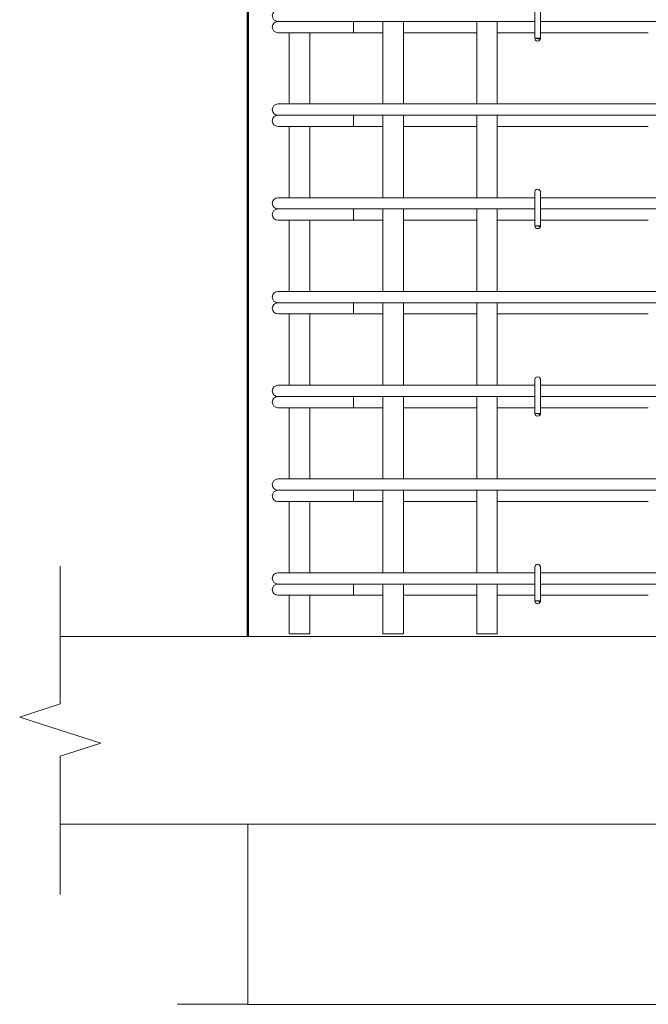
# Model space of a CAD drawing. Header units: millimetres. Extents: x 22682 to 33621, y -25388 to 48923.
# Tile 7 of 29: x 23607 to 24277, y 42858 to 43908. Entities that reach past the tile are written whole.
import ezdxf

# ---------------------------------------------------------------- set-up
doc = ezdxf.new("R2010")
doc.units = ezdxf.units.MM
for name, color, linetype, lineweight in [('A-____-NOTE-TEXT', 131, 'Continuous', 20), ('A-DETL-GENF-OTLN', 92, 'Continuous', 20), ('A-FLOR-____-MCUT', 192, 'Continuous', 50), ('S-COLS-____-OTLN', 52, 'Continuous', 20), ('S-RBAR-____-OTLN', 171, 'Continuous', 100)]:
    doc.layers.add(name, color=color, linetype=linetype, lineweight=lineweight)

# ---------------------------------------------------------------- blocks, each defined once
blk = doc.blocks.new('ADSK_Обрыв_Линия - ADSK_Обрыв_линия-1523391-КЖ1_ПЭ_ВЭ15_Армирование_Пилоны_Пм-15_2_1-1')
at = {"layer": 'A-DETL-GENF-OTLN'}
for p, q in [((24321.8, 42857.7), (23850, 42857.7)), ((24850, 42857.7), (24377.5, 42857.7))]:
    blk.add_line(p, q, dxfattribs=at)
blk = doc.blocks.new('ADSK_Обрыв_Линия - ADSK_Обрыв_линия-1072157-КЖ1_ПЭ_ВЭ15_Армирование_Пилоны_Пм-15_2_1-1')
at = {"layer": 'A-DETL-GENF-OTLN'}
for p, q in [((23650, 43178.2), (23650, 43250)), ((23650, 43050), (23650, 43122.5))]:
    blk.add_line(p, q, dxfattribs=at)

msp = doc.modelspace()

# ---------------------------------------------------------------- hatches: boundary and pattern name
at = {"layer": 'S-RBAR-____-OTLN', "lineweight": 20}
for points in [[(24161.3019, 43887.3024), (24161.8977, 43888.0004), (24155.9999, 43888.0004), (24158.9999, 43887.6054)], [(24161.3019, 43687.3024), (24161.8977, 43688.0004), (24155.9999, 43688.0004), (24158.9999, 43687.6054)], [(24161.3019, 43487.3024), (24161.8977, 43488.0004), (24155.9999, 43488.0004), (24158.9999, 43487.6054)], [(24161.3019, 43287.3024), (24161.8977, 43288.0004), (24155.9999, 43288.0004), (24158.9999, 43287.6054)]]:
    msp.add_hatch(color=256, dxfattribs=at).paths.add_polyline_path(points)
h = msp.add_hatch(color=256, dxfattribs=at)
edge = h.paths.add_edge_path()
edge.add_arc((24158.9999, 43888.0004), 3, 339.0594289, 360)
edge.add_line((24161.9999, 43888.0004), (24158.9999, 43888.0004))
edge.add_line((24158.9999, 43888.0004), (24161.8017, 43886.9282))
h = msp.add_hatch(color=256, dxfattribs=at)
edge = h.paths.add_edge_path()
edge.add_arc((24158.9999, 43688.0004), 3, 339.0594289, 360)
edge.add_line((24161.9999, 43688.0004), (24158.9999, 43688.0004))
edge.add_line((24158.9999, 43688.0004), (24161.8017, 43686.9282))
h = msp.add_hatch(color=256, dxfattribs=at)
edge = h.paths.add_edge_path()
edge.add_arc((24158.9999, 43488.0004), 3, 339.0594289, 360)
edge.add_line((24161.9999, 43488.0004), (24158.9999, 43488.0004))
edge.add_line((24158.9999, 43488.0004), (24161.8017, 43486.9282))
h = msp.add_hatch(color=256, dxfattribs=at)
edge = h.paths.add_edge_path()
edge.add_arc((24158.9999, 43288.0004), 3, 339.0594289, 360)
edge.add_line((24161.9999, 43288.0004), (24158.9999, 43288.0004))
edge.add_line((24158.9999, 43288.0004), (24161.8017, 43286.9282))

# ---------------------------------------------------------------- linework, layer by layer
at = {"layer": 'A-____-NOTE-TEXT'}
for p, q in [((23650, 43250), (23650, 43325)), ((23650, 43178.1543), (23606.6749, 43164.0772)), ((23606.6749, 43164.0772), (23650, 43150)), ((23650, 43150), (23693.3012, 43136.25)), ((23650, 43122.5), (23693.3012, 43136.25)), ((23650, 43050), (23650, 42975)), ((23850, 42857.7369), (23775, 42857.7369))]:
    msp.add_line(p, q, dxfattribs=at)
at = {"layer": 'A-FLOR-____-MCUT', "color": 8, "lineweight": 9}
for p, q in [((25110, 43250), (23650, 43250)), ((23650, 43050), (25110, 43050))]:
    msp.add_line(p, q, dxfattribs=at)
at = {"layer": 'S-COLS-____-OTLN', "lineweight": 50}
msp.add_line((23850, 43250.0496), (23850, 46199.9504), dxfattribs=at)
at = {"layer": 'S-COLS-____-OTLN', "color": 8, "lineweight": 9}
msp.add_line((23850, 42857.7369), (23850, 43049.9504), dxfattribs=at)
at = {"layer": 'S-RBAR-____-OTLN', "lineweight": 20}
for p, q in [((24155.9999, 43924.0004), (24155.9999, 43888.0004)), ((24161.9999, 43924.0004), (24161.9999, 43888.0004)), ((23881.9998, 43906.0004), (23883.2265, 43906.0004)), ((23883.55, 43906.0004), (23884.4493, 43906.0004)), ((23884.4458, 43906.0004), (23887.4819, 43906.0004)), ((23887.4711, 43906.0004), (23889.7336, 43906.0004)), ((23889.7233, 43906.0004), (23893.952, 43906.0004)), ((23893.934, 43906.0004), (23897.1765, 43906.0004)), ((23897.1588, 43906.0004), (23902.3236, 43906.0004)), ((23902.3017, 43906.0004), (23906.1919, 43906.0004)), ((23906.1689, 43906.0004), (23911.9803, 43906.0004)), ((23911.9589, 43906.0004), (23916.085, 43906.0004)), ((23916.0609, 43906.0004), (23917.9998, 43906.0004)), ((24155.9999, 43906.0004), (23917.9998, 43906.0004)), ((23962.6727, 43906.0004), (23962.6727, 43894.0004)), ((23993.9999, 43818.0004), (23993.9999, 43906.0004)), ((24015.9999, 43818.0004), (24015.9999, 43906.0004)), ((24093.9999, 43818.0004), (24093.9999, 43906.0004)), ((24115.9999, 43818.0004), (24115.9999, 43906.0004)), ((24455.9999, 43906.0004), (24161.9999, 43906.0004)), ((23881.9998, 43894.0004), (23943.4557, 43894.0004)), ((23893.9999, 43818.0004), (23893.9999, 43894.0004)), ((23915.9999, 43818.0004), (23915.9999, 43894.0004)), ((23962.6727, 43894.0004), (23943.4557, 43894.0004)), ((23962.6727, 43894.0004), (23993.9999, 43894.0004)), ((24015.9999, 43894.0004), (24093.9999, 43894.0004)), ((24115.9999, 43894.0004), (24155.9999, 43894.0004)), ((24161.8977, 43888.0004), (24155.9999, 43888.0004)), ((24155.9999, 43888.0004), (24158.9999, 43887.6054)), ((24161.9999, 43888.0004), (24158.9999, 43888.0004)), ((24158.9999, 43888.0004), (24161.8017, 43886.9282)), ((24158.9999, 43887.6054), (24161.3019, 43887.3024)), ((24161.3019, 43887.3024), (24161.8977, 43888.0004)), ((24161.9999, 43894.0004), (24276.9999, 43894.0004)), ((23881.9998, 43818.0004), (23892.544, 43818.0004)), ((23892.544, 43818.0004), (23917.9998, 43818.0004)), ((24305.9999, 43818.0004), (23917.9998, 43818.0004)), ((23881.9998, 43806.0004), (23883.2265, 43806.0004)), ((23883.55, 43806.0004), (23884.4493, 43806.0004)), ((23884.4458, 43806.0004), (23887.4819, 43806.0004)), ((23887.4711, 43806.0004), (23889.7336, 43806.0004)), ((23889.7233, 43806.0004), (23893.952, 43806.0004)), ((23893.934, 43806.0004), (23897.1765, 43806.0004)), ((23897.1588, 43806.0004), (23902.3236, 43806.0004)), ((23902.3017, 43806.0004), (23906.1919, 43806.0004)), ((23906.1689, 43806.0004), (23911.9803, 43806.0004)), ((23911.9589, 43806.0004), (23916.085, 43806.0004)), ((23916.0609, 43806.0004), (23917.9998, 43806.0004)), ((24305.9999, 43806.0004), (23917.9998, 43806.0004)), ((23962.6727, 43806.0004), (23962.6727, 43794.0004)), ((23993.9999, 43718.0004), (23993.9999, 43806.0004)), ((24015.9999, 43718.0004), (24015.9999, 43806.0004)), ((24093.9999, 43718.0004), (24093.9999, 43806.0004)), ((24115.9999, 43718.0004), (24115.9999, 43806.0004)), ((23881.9998, 43794.0004), (23943.4557, 43794.0004)), ((23893.9999, 43718.0004), (23893.9999, 43794.0004)), ((23915.9999, 43718.0004), (23915.9999, 43794.0004)), ((23962.6727, 43794.0004), (23943.4557, 43794.0004)), ((23962.6727, 43794.0004), (23993.9999, 43794.0004)), ((24015.9999, 43794.0004), (24093.9999, 43794.0004)), ((24115.9999, 43794.0004), (24276.9999, 43794.0004)), ((23881.9998, 43718.0004), (23892.544, 43718.0004)), ((23892.544, 43718.0004), (23917.9998, 43718.0004)), ((24155.9999, 43718.0004), (23917.9998, 43718.0004)), ((24155.9999, 43724.0004), (24155.9999, 43688.0004)), ((24161.9999, 43724.0004), (24161.9999, 43688.0004)), ((24455.9999, 43718.0004), (24161.9999, 43718.0004)), ((23881.9998, 43706.0004), (23883.2265, 43706.0004)), ((23883.55, 43706.0004), (23884.4493, 43706.0004)), ((23884.4458, 43706.0004), (23887.4819, 43706.0004)), ((23887.4711, 43706.0004), (23889.7336, 43706.0004)), ((23889.7233, 43706.0004), (23893.952, 43706.0004)), ((23893.934, 43706.0004), (23897.1765, 43706.0004)), ((23897.1588, 43706.0004), (23902.3236, 43706.0004)), ((23902.3017, 43706.0004), (23906.1919, 43706.0004)), ((23906.1689, 43706.0004), (23911.9803, 43706.0004)), ((23911.9589, 43706.0004), (23916.085, 43706.0004)), ((23916.0609, 43706.0004), (23917.9998, 43706.0004)), ((24155.9999, 43706.0004), (23917.9998, 43706.0004)), ((23962.6727, 43706.0004), (23962.6727, 43694.0004)), ((23993.9999, 43618.0004), (23993.9999, 43706.0004)), ((24015.9999, 43618.0004), (24015.9999, 43706.0004)), ((24093.9999, 43618.0004), (24093.9999, 43706.0004)), ((24115.9999, 43618.0004), (24115.9999, 43706.0004)), ((24455.9999, 43706.0004), (24161.9999, 43706.0004)), ((23881.9998, 43694.0004), (23943.4557, 43694.0004)), ((23893.9999, 43618.0004), (23893.9999, 43694.0004)), ((23915.9999, 43618.0004), (23915.9999, 43694.0004)), ((23962.6727, 43694.0004), (23943.4557, 43694.0004)), ((23962.6727, 43694.0004), (23993.9999, 43694.0004)), ((24015.9999, 43694.0004), (24093.9999, 43694.0004)), ((24115.9999, 43694.0004), (24155.9999, 43694.0004)), ((24161.8977, 43688.0004), (24155.9999, 43688.0004)), ((24155.9999, 43688.0004), (24158.9999, 43687.6054)), ((24161.9999, 43688.0004), (24158.9999, 43688.0004)), ((24158.9999, 43688.0004), (24161.8017, 43686.9282)), ((24158.9999, 43687.6054), (24161.3019, 43687.3024)), ((24161.3019, 43687.3024), (24161.8977, 43688.0004)), ((24161.9999, 43694.0004), (24276.9999, 43694.0004)), ((23881.9998, 43618.0004), (23892.544, 43618.0004)), ((23892.544, 43618.0004), (23917.9998, 43618.0004)), ((24305.9999, 43618.0004), (23917.9998, 43618.0004)), ((23881.9998, 43606.0004), (23883.2265, 43606.0004)), ((23883.55, 43606.0004), (23884.4493, 43606.0004)), ((23884.4458, 43606.0004), (23887.4819, 43606.0004)), ((23887.4711, 43606.0004), (23889.7336, 43606.0004)), ((23889.7233, 43606.0004), (23893.952, 43606.0004)), ((23893.934, 43606.0004), (23897.1765, 43606.0004)), ((23897.1588, 43606.0004), (23902.3236, 43606.0004)), ((23902.3017, 43606.0004), (23906.1919, 43606.0004)), ((23906.1689, 43606.0004), (23911.9803, 43606.0004)), ((23911.9589, 43606.0004), (23916.085, 43606.0004)), ((23916.0609, 43606.0004), (23917.9998, 43606.0004)), ((24305.9999, 43606.0004), (23917.9998, 43606.0004)), ((23962.6727, 43606.0004), (23962.6727, 43594.0004)), ((23993.9999, 43518.0004), (23993.9999, 43606.0004)), ((24015.9999, 43518.0004), (24015.9999, 43606.0004)), ((24093.9999, 43518.0004), (24093.9999, 43606.0004)), ((24115.9999, 43518.0004), (24115.9999, 43606.0004)), ((23881.9998, 43594.0004), (23943.4557, 43594.0004)), ((23893.9999, 43518.0004), (23893.9999, 43594.0004)), ((23915.9999, 43518.0004), (23915.9999, 43594.0004)), ((23962.6727, 43594.0004), (23943.4557, 43594.0004)), ((23962.6727, 43594.0004), (23993.9999, 43594.0004)), ((24015.9999, 43594.0004), (24093.9999, 43594.0004)), ((24115.9999, 43594.0004), (24276.9999, 43594.0004)), ((23881.9998, 43518.0004), (23892.544, 43518.0004)), ((23892.544, 43518.0004), (23917.9998, 43518.0004)), ((24155.9999, 43518.0004), (23917.9998, 43518.0004)), ((24155.9999, 43524.0004), (24155.9999, 43488.0004)), ((24161.9999, 43524.0004), (24161.9999, 43488.0004)), ((24455.9999, 43518.0004), (24161.9999, 43518.0004)), ((23881.9998, 43506.0004), (23883.2265, 43506.0004)), ((23883.55, 43506.0004), (23884.4493, 43506.0004)), ((23884.4458, 43506.0004), (23887.4819, 43506.0004)), ((23887.4711, 43506.0004), (23889.7336, 43506.0004)), ((23889.7233, 43506.0004), (23893.952, 43506.0004)), ((23893.934, 43506.0004), (23897.1765, 43506.0004)), ((23897.1588, 43506.0004), (23902.3236, 43506.0004)), ((23902.3017, 43506.0004), (23906.1919, 43506.0004)), ((23906.1689, 43506.0004), (23911.9803, 43506.0004)), ((23911.9589, 43506.0004), (23916.085, 43506.0004)), ((23916.0609, 43506.0004), (23917.9998, 43506.0004)), ((24155.9999, 43506.0004), (23917.9998, 43506.0004)), ((23962.6727, 43506.0004), (23962.6727, 43494.0004)), ((23993.9999, 43418.0004), (23993.9999, 43506.0004)), ((24015.9999, 43418.0004), (24015.9999, 43506.0004)), ((24093.9999, 43418.0004), (24093.9999, 43506.0004)), ((24115.9999, 43418.0004), (24115.9999, 43506.0004)), ((24455.9999, 43506.0004), (24161.9999, 43506.0004)), ((23881.9998, 43494.0004), (23943.4557, 43494.0004)), ((23893.9999, 43418.0004), (23893.9999, 43494.0004)), ((23915.9999, 43418.0004), (23915.9999, 43494.0004)), ((23962.6727, 43494.0004), (23943.4557, 43494.0004)), ((23962.6727, 43494.0004), (23993.9999, 43494.0004)), ((24015.9999, 43494.0004), (24093.9999, 43494.0004)), ((24115.9999, 43494.0004), (24155.9999, 43494.0004)), ((24161.8977, 43488.0004), (24155.9999, 43488.0004)), ((24155.9999, 43488.0004), (24158.9999, 43487.6054)), ((24161.9999, 43488.0004), (24158.9999, 43488.0004)), ((24158.9999, 43488.0004), (24161.8017, 43486.9282)), ((24158.9999, 43487.6054), (24161.3019, 43487.3024)), ((24161.3019, 43487.3024), (24161.8977, 43488.0004)), ((24161.9999, 43494.0004), (24276.9999, 43494.0004)), ((23881.9998, 43418.0004), (23892.544, 43418.0004)), ((23892.544, 43418.0004), (23917.9998, 43418.0004)), ((24305.9999, 43418.0004), (23917.9998, 43418.0004)), ((23881.9998, 43406.0004), (23883.2265, 43406.0004)), ((23883.55, 43406.0004), (23884.4493, 43406.0004)), ((23884.4458, 43406.0004), (23887.4819, 43406.0004)), ((23887.4711, 43406.0004), (23889.7336, 43406.0004)), ((23889.7233, 43406.0004), (23893.952, 43406.0004)), ((23893.934, 43406.0004), (23897.1765, 43406.0004)), ((23897.1588, 43406.0004), (23902.3236, 43406.0004)), ((23902.3017, 43406.0004), (23906.1919, 43406.0004)), ((23906.1689, 43406.0004), (23911.9803, 43406.0004)), ((23911.9589, 43406.0004), (23916.085, 43406.0004)), ((23916.0609, 43406.0004), (23917.9998, 43406.0004)), ((24305.9999, 43406.0004), (23917.9998, 43406.0004)), ((23962.6727, 43406.0004), (23962.6727, 43394.0004)), ((23993.9999, 43318.0004), (23993.9999, 43406.0004)), ((24015.9999, 43318.0004), (24015.9999, 43406.0004)), ((24093.9999, 43318.0004), (24093.9999, 43406.0004)), ((24115.9999, 43318.0004), (24115.9999, 43406.0004)), ((23881.9998, 43394.0004), (23943.4557, 43394.0004)), ((23893.9999, 43318.0004), (23893.9999, 43394.0004)), ((23915.9999, 43318.0004), (23915.9999, 43394.0004)), ((23962.6727, 43394.0004), (23943.4557, 43394.0004)), ((23962.6727, 43394.0004), (23993.9999, 43394.0004)), ((24015.9999, 43394.0004), (24093.9999, 43394.0004)), ((24115.9999, 43394.0004), (24276.9999, 43394.0004)), ((23881.9998, 43318.0004), (23892.544, 43318.0004)), ((23892.544, 43318.0004), (23917.9998, 43318.0004)), ((24155.9999, 43318.0004), (23917.9998, 43318.0004)), ((24155.9999, 43324.0004), (24155.9999, 43288.0004)), ((24161.9999, 43324.0004), (24161.9999, 43288.0004)), ((24455.9999, 43318.0004), (24161.9999, 43318.0004)), ((23881.9998, 43306.0004), (23883.2265, 43306.0004)), ((23883.55, 43306.0004), (23884.4493, 43306.0004)), ((23884.4458, 43306.0004), (23887.4819, 43306.0004)), ((23887.4711, 43306.0004), (23889.7336, 43306.0004)), ((23889.7233, 43306.0004), (23893.952, 43306.0004)), ((23893.934, 43306.0004), (23897.1765, 43306.0004)), ((23897.1588, 43306.0004), (23902.3236, 43306.0004)), ((23902.3017, 43306.0004), (23906.1919, 43306.0004)), ((23906.1689, 43306.0004), (23911.9803, 43306.0004)), ((23911.9589, 43306.0004), (23916.085, 43306.0004)), ((23916.0609, 43306.0004), (23917.9998, 43306.0004)), ((24155.9999, 43306.0004), (23917.9998, 43306.0004)), ((23962.6727, 43306.0004), (23962.6727, 43294.0004)), ((23993.9999, 43253), (23993.9999, 43306.0004)), ((24015.9999, 43253), (24015.9999, 43306.0004)), ((24093.9999, 43253), (24093.9999, 43306.0004)), ((24115.9999, 43253), (24115.9999, 43306.0004)), ((24455.9999, 43306.0004), (24161.9999, 43306.0004)), ((23881.9998, 43294.0004), (23943.4557, 43294.0004)), ((23893.9999, 43253), (23893.9999, 43294.0004)), ((23915.9999, 43253), (23915.9999, 43294.0004)), ((23962.6727, 43294.0004), (23943.4557, 43294.0004)), ((23962.6727, 43294.0004), (23993.9999, 43294.0004)), ((24015.9999, 43294.0004), (24093.9999, 43294.0004)), ((24115.9999, 43294.0004), (24155.9999, 43294.0004)), ((24161.8977, 43288.0004), (24155.9999, 43288.0004)), ((24155.9999, 43288.0004), (24158.9999, 43287.6054)), ((24161.9999, 43288.0004), (24158.9999, 43288.0004)), ((24158.9999, 43288.0004), (24161.8017, 43286.9282)), ((24158.9999, 43287.6054), (24161.3019, 43287.3024)), ((24161.3019, 43287.3024), (24161.8977, 43288.0004)), ((24161.9999, 43294.0004), (24276.9999, 43294.0004)), ((23915.9999, 43253), (23893.9999, 43253)), ((24015.9999, 43253), (23993.9999, 43253)), ((24115.9999, 43253), (24093.9999, 43253))]:
    msp.add_line(p, q, dxfattribs=at)
for centre, radius, start, end in [((23881.9998, 43912.0004), 6, 90, 270), ((23881.9998, 43900.0004), 6, 90, 270), ((23881.9998, 43900.0004), 6, 90, 105), ((24158.9999, 43888.0004), 3, 180, 0), ((24158.9999, 43888.0004), 3, 210, 240), ((24158.9999, 43888.0004), 3, 300, 330), ((24158.9999, 43888.0004), 3, 339.0594289, 0), ((24158.9999, 43888.0004), 3, 345, 0), ((23881.9998, 43812.0004), 6, 90, 270), ((23881.9998, 43800.0004), 6, 90, 270), ((23881.9998, 43800.0004), 6, 90, 105), ((24158.9999, 43724.0004), 3, 0, 180), ((23881.9998, 43712.0004), 6, 90, 270), ((24158.9999, 43724.0004), 3, 120, 150), ((24158.9999, 43724.0004), 3, 30, 60), ((24158.9999, 43724.0004), 3, 0, 15), ((23881.9998, 43700.0004), 6, 90, 270), ((23881.9998, 43700.0004), 6, 90, 105), ((24158.9999, 43688.0004), 3, 180, 0), ((24158.9999, 43688.0004), 3, 210, 240), ((24158.9999, 43688.0004), 3, 300, 330), ((24158.9999, 43688.0004), 3, 339.0594289, 0), ((24158.9999, 43688.0004), 3, 345, 0), ((23881.9998, 43612.0004), 6, 90, 270), ((23881.9998, 43600.0004), 6, 90, 270), ((23881.9998, 43600.0004), 6, 90, 105), ((23881.9998, 43512.0004), 6, 90, 270), ((24158.9999, 43524.0004), 3, 0, 180), ((24158.9999, 43524.0004), 3, 120, 150), ((24158.9999, 43524.0004), 3, 30, 60), ((24158.9999, 43524.0004), 3, 0, 15), ((23881.9998, 43500.0004), 6, 90, 270), ((23881.9998, 43500.0004), 6, 90, 105), ((24158.9999, 43488.0004), 3, 180, 0), ((24158.9999, 43488.0004), 3, 210, 240), ((24158.9999, 43488.0004), 3, 300, 330), ((24158.9999, 43488.0004), 3, 339.0594289, 0), ((24158.9999, 43488.0004), 3, 345, 0), ((23881.9998, 43412.0004), 6, 90, 270), ((23881.9998, 43400.0004), 6, 90, 270), ((23881.9998, 43400.0004), 6, 90, 105), ((23881.9998, 43312.0004), 6, 90, 270), ((24158.9999, 43324.0004), 3, 0, 180), ((24158.9999, 43324.0004), 3, 120, 150), ((24158.9999, 43324.0004), 3, 30, 60), ((24158.9999, 43324.0004), 3, 0, 15), ((23881.9998, 43300.0004), 6, 90, 270), ((23881.9998, 43300.0004), 6, 90, 105), ((24158.9999, 43288.0004), 3, 180, 0), ((24158.9999, 43288.0004), 3, 210, 240), ((24158.9999, 43288.0004), 3, 300, 330), ((24158.9999, 43288.0004), 3, 339.0594289, 0), ((24158.9999, 43288.0004), 3, 345, 0)]:
    msp.add_arc(centre, radius, start, end, dxfattribs=at)

# ---------------------------------------------------------------- block references
at = {"layer": 'A-DETL-GENF-OTLN'}
for name in ['ADSK_Обрыв_Линия - ADSK_Обрыв_линия-1072157-КЖ1_ПЭ_ВЭ15_Армирование_Пилоны_Пм-15_2_1-1', 'ADSK_Обрыв_Линия - ADSK_Обрыв_линия-1523391-КЖ1_ПЭ_ВЭ15_Армирование_Пилоны_Пм-15_2_1-1']:
    msp.add_blockref(name, (0, 0), dxfattribs=at)

doc.saveas('drawing.dxf')
